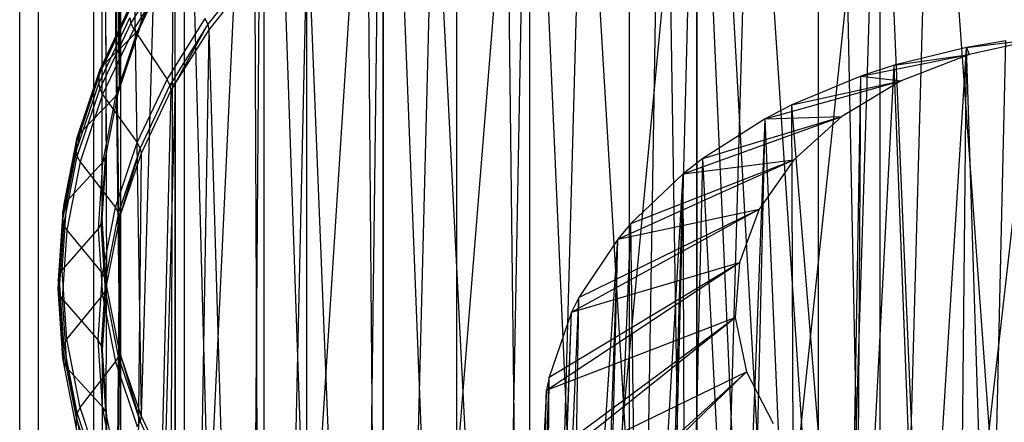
# Model space of a CAD drawing. Extents: x -3.55 to 3.54, y 0.19 to 5.65.
# Tile 17 of 58: x 1.34 to 2.04, y 2.08 to 2.37. Entities that reach past the tile are written whole.
import ezdxf

# ---------------------------------------------------------------- set-up
doc = ezdxf.new("R2010")
doc.units = 0
doc.header["$MEASUREMENT"] = 0
doc.layers.get('0').update_dxf_attribs({"color": 13, "linetype": 'CONTINUOUS'})

# ---------------------------------------------------------------- blocks, each defined once
blk = doc.blocks.new('EASY_LEFT_PM_STL')
at = {"color": 0}
for p, q in [((1.77501, 1.24154, 3.29064), (1.77501, 3.60785, 5.65694)), ((1.77501, 1.24154, 3.29064), (1.77501, 3.60785, 5.65694)), ((1.65147, 1.18745, 3.34473), (1.65147, 3.55376, 5.71103)), ((1.65147, 1.18745, 3.34473), (1.65147, 3.55376, 5.71103)), ((1.54409, 1.11824, 3.41395), (1.54409, 3.48454, 5.78025)), ((1.54409, 1.11824, 3.41395), (1.54409, 3.48454, 5.78025)), ((1.45652, 1.03624, 3.49594), (1.45652, 3.40254, 5.86225)), ((1.45652, 1.03624, 3.49594), (1.45652, 3.40254, 5.86225)), ((1.39175, 0.94427, 3.58792), (1.39175, 3.31057, 5.95422)), ((1.39175, 0.94427, 3.58792), (1.39175, 3.31057, 5.95422)), ((1.35199, 0.84544, 3.68674), (1.35199, 3.21175, 6.05304)), ((1.35199, 0.84544, 3.68674), (1.35199, 3.21175, 6.05304)), ((1.41004, 2.3191, 5.17574), (1.4108, 3.20691, 6.05788)), ((1.41004, 2.3191, 5.17574), (1.4108, 3.20691, 6.05788)), ((1.4108, 3.20691, 6.05788), (1.42544, 2.3654, 5.12943)), ((1.4108, 2.32193, 5.1729), (1.4108, 3.20691, 6.05788)), ((1.4108, 2.32193, 5.1729), (1.4108, 3.20691, 6.05788)), ((1.4108, 3.20691, 6.05788), (1.42544, 2.3654, 5.12943)), ((1.9105, 1.27866, 3.25353), (1.9105, 3.1717, 5.14657)), ((1.9105, 1.27866, 3.25353), (1.9105, 3.1717, 5.14657)), ((1.77501, 1.24154, 3.29064), (1.80677, 3.14515, 5.17312)), ((1.77501, 1.24154, 3.29064), (1.80677, 3.14515, 5.17312)), ((1.9105, 1.27866, 3.25353), (1.80677, 3.14515, 5.17312)), ((1.9105, 1.27866, 3.25353), (1.80677, 3.14515, 5.17312)), ((1.33858, 0.74314, 3.78905), (1.33858, 3.10944, 6.15535)), ((1.33858, 0.74314, 3.78905), (1.33858, 3.10944, 6.15535)), ((1.39764, 2.22446, 5.27037), (1.39764, 3.10944, 6.15535)), ((1.39764, 3.10944, 6.15535), (1.40074, 2.17694, 5.31789)), ((1.39764, 3.10944, 6.15535), (1.40074, 2.17694, 5.31789)), ((1.39764, 3.10944, 6.15535), (1.41004, 2.12983, 5.36501)), ((1.39764, 3.10944, 6.15535), (1.41004, 2.12983, 5.36501)), ((1.39764, 3.10944, 6.15535), (1.4108, 2.12699, 5.36784)), ((1.39764, 3.10944, 6.15535), (1.4108, 2.12699, 5.36784)), ((1.40074, 2.27198, 5.22285), (1.39764, 3.10944, 6.15535)), ((1.39764, 2.22446, 5.27037), (1.39764, 3.10944, 6.15535)), ((1.40074, 2.27198, 5.22285), (1.39764, 3.10944, 6.15535)), ((1.41004, 2.3191, 5.17574), (1.39764, 3.10944, 6.15535)), ((1.41004, 2.3191, 5.17574), (1.39764, 3.10944, 6.15535)), ((1.4108, 3.01197, 6.25282), (1.4108, 2.12699, 5.36784)), ((1.4108, 3.01197, 6.25282), (1.4108, 2.12699, 5.36784)), ((1.4108, 3.01197, 6.25282), (1.42544, 2.08352, 5.41131)), ((1.4108, 3.01197, 6.25282), (1.42544, 2.08352, 5.41131)), ((1.35199, 0.64083, 3.89136), (1.35199, 3.00713, 6.25766)), ((1.35199, 0.64083, 3.89136), (1.35199, 3.00713, 6.25766)), ((1.44981, 2.91803, 6.34676), (1.42544, 2.08352, 5.41131)), ((1.44981, 2.91803, 6.34676), (1.42544, 2.08352, 5.41131)), ((1.44981, 2.91803, 6.34676), (1.44682, 2.03841, 5.45642)), ((1.44981, 2.91803, 6.34676), (1.44682, 2.03841, 5.45642)), ((1.474, 1.9949, 5.49994), (1.44981, 2.91803, 6.34676)), ((1.474, 1.9949, 5.49994), (1.44981, 2.91803, 6.34676)), ((1.44981, 2.03305, 5.46179), (1.44981, 2.91803, 6.34676)), ((1.44981, 2.03305, 5.46179), (1.44981, 2.91803, 6.34676)), ((1.39175, 0.54201, 3.99018), (1.39175, 2.90831, 6.35648)), ((1.39175, 0.54201, 3.99018), (1.39175, 2.90831, 6.35648)), ((1.474, 1.9949, 5.49994), (1.51326, 2.831, 6.43379)), ((1.474, 1.9949, 5.49994), (1.51326, 2.831, 6.43379)), ((1.50673, 1.95334, 5.54149), (1.51326, 2.831, 6.43379)), ((1.50673, 1.95334, 5.54149), (1.51326, 2.831, 6.43379)), ((1.51326, 2.831, 6.43379), (1.51326, 1.94602, 5.54881)), ((1.51326, 2.831, 6.43379), (1.51326, 1.94602, 5.54881)), ((1.51326, 2.831, 6.43379), (1.54475, 1.91409, 5.58074)), ((1.51326, 2.831, 6.43379), (1.54475, 1.91409, 5.58074)), ((1.45652, 0.45003, 4.08215), (1.45652, 2.81633, 6.44846)), ((1.45652, 0.45003, 4.08215), (1.45652, 2.81633, 6.44846)), ((1.59886, 2.75404, 6.51075), (1.54475, 1.91409, 5.58074)), ((1.59886, 2.75404, 6.51075), (1.54475, 1.91409, 5.58074)), ((1.59886, 2.75404, 6.51075), (1.58773, 1.8775, 5.61734)), ((1.59886, 2.75404, 6.51075), (1.58773, 1.8775, 5.61734)), ((1.6353, 1.84386, 5.65098), (1.59886, 2.75404, 6.51075)), ((1.6353, 1.84386, 5.65098), (1.59886, 2.75404, 6.51075)), ((1.59886, 1.86906, 5.62578), (1.59886, 2.75404, 6.51075)), ((1.59886, 1.86906, 5.62578), (1.59886, 2.75404, 6.51075)), ((1.54409, 0.36804, 4.16415), (1.54409, 2.73434, 6.53045)), ((1.54409, 0.36804, 4.16415), (1.54409, 2.73434, 6.53045)), ((1.6353, 1.84386, 5.65098), (1.7035, 2.68992, 6.57487)), ((1.6353, 1.84386, 5.65098), (1.7035, 2.68992, 6.57487)), ((1.68706, 1.81347, 5.68137), (1.7035, 2.68992, 6.57487)), ((1.68706, 1.81347, 5.68137), (1.7035, 2.68992, 6.57487)), ((1.7035, 2.68992, 6.57487), (1.7035, 1.80494, 5.68989)), ((1.7035, 2.68992, 6.57487), (1.7035, 1.80494, 5.68989)), ((1.7035, 2.68992, 6.57487), (1.74256, 1.78658, 5.70825)), ((1.7035, 2.68992, 6.57487), (1.74256, 1.78658, 5.70825)), ((1.65147, 0.29882, 4.23337), (1.65147, 2.66512, 6.59967)), ((1.65147, 0.29882, 4.23337), (1.65147, 2.66512, 6.59967)), ((1.82342, 2.64096, 6.62383), (1.74256, 1.78658, 5.70825)), ((1.82342, 2.64096, 6.62383), (1.74256, 1.78658, 5.70825)), ((1.82342, 2.64096, 6.62383), (1.80133, 1.76344, 5.7314)), ((1.82342, 2.64096, 6.62383), (1.80133, 1.76344, 5.7314)), ((1.86288, 1.74422, 5.75061), (1.82342, 2.64096, 6.62383)), ((1.86288, 1.74422, 5.75061), (1.82342, 2.64096, 6.62383)), ((1.82342, 1.75598, 5.73885), (1.82342, 2.64096, 6.62383)), ((1.82342, 1.75598, 5.73885), (1.82342, 2.64096, 6.62383)), ((1.95427, 1.24364, 3.28855), (1.99215, 2.63653, 4.66994)), ((1.95427, 1.24364, 3.28855), (1.99215, 2.63653, 4.66994)), ((2.09133, 1.25757, 3.27461), (1.99215, 2.63653, 4.66994)), ((2.09133, 1.25757, 3.27461), (1.99215, 2.63653, 4.66994)), ((1.95427, 2.63078, 4.67569), (1.95427, 1.24364, 3.28855)), ((1.95427, 2.63078, 4.67569), (1.95427, 1.24364, 3.28855)), ((1.95427, 1.24364, 3.28855), (1.92666, 2.62564, 4.68083)), ((1.95427, 1.24364, 3.28855), (1.92666, 2.62564, 4.68083)), ((1.77501, 0.24473, 4.28745), (1.77501, 2.61103, 6.65376)), ((1.77501, 0.24473, 4.28745), (1.77501, 2.61103, 6.65376)), ((1.82342, 1.21161, 3.32057), (1.86288, 2.61052, 4.69595)), ((1.82342, 1.21161, 3.32057), (1.86288, 2.61052, 4.69595)), ((1.95427, 1.24364, 3.28855), (1.86288, 2.61052, 4.69595)), ((1.95427, 1.24364, 3.28855), (1.86288, 2.61052, 4.69595)), ((1.86288, 1.74422, 5.75061), (1.95427, 2.60894, 6.65585)), ((1.86288, 1.74422, 5.75061), (1.95427, 2.60894, 6.65585)), ((1.92666, 1.7291, 5.76573), (1.95427, 2.60894, 6.65585)), ((1.92666, 1.7291, 5.76573), (1.95427, 2.60894, 6.65585)), ((1.95427, 2.60894, 6.65585), (1.95427, 1.72396, 5.77087)), ((1.95427, 2.60894, 6.65585), (1.95427, 1.72396, 5.77087)), ((1.95427, 2.60894, 6.65585), (1.99215, 1.71821, 5.77662)), ((1.95427, 2.60894, 6.65585), (1.99215, 1.71821, 5.77662)), ((1.82342, 2.59876, 4.70772), (1.82342, 1.21161, 3.32057)), ((1.82342, 2.59876, 4.70772), (1.82342, 1.21161, 3.32057)), ((2.09133, 2.595, 6.66979), (1.99215, 1.71821, 5.77662)), ((2.09133, 2.595, 6.66979), (1.99215, 1.71821, 5.77662)), ((1.82342, 1.21161, 3.32057), (1.80133, 2.59131, 4.71517)), ((1.82342, 1.21161, 3.32057), (1.80133, 2.59131, 4.71517)), ((1.9105, 0.20761, 4.32457), (1.9105, 2.57392, 6.69087)), ((1.9105, 0.20761, 4.32457), (1.9105, 2.57392, 6.69087)), ((1.7035, 1.16266, 3.36953), (1.74256, 2.56816, 4.73831)), ((1.7035, 1.16266, 3.36953), (1.74256, 2.56816, 4.73831)), ((1.82342, 1.21161, 3.32057), (1.74256, 2.56816, 4.73831)), ((1.82342, 1.21161, 3.32057), (1.74256, 2.56816, 4.73831)), ((1.7035, 2.5498, 4.75667), (1.7035, 1.16266, 3.36953)), ((1.7035, 2.5498, 4.75667), (1.7035, 1.16266, 3.36953)), ((1.7035, 1.16266, 3.36953), (1.68706, 2.54127, 4.7652)), ((1.7035, 1.16266, 3.36953), (1.68706, 2.54127, 4.7652)), ((1.59886, 1.09854, 3.43364), (1.6353, 2.51088, 4.79559)), ((1.59886, 1.09854, 3.43364), (1.6353, 2.51088, 4.79559)), ((1.7035, 1.16266, 3.36953), (1.6353, 2.51088, 4.79559)), ((1.7035, 1.16266, 3.36953), (1.6353, 2.51088, 4.79559)), ((1.59886, 2.48568, 4.82079), (1.59886, 1.09854, 3.43364)), ((1.59886, 2.48568, 4.82079), (1.59886, 1.09854, 3.43364)), ((1.59886, 1.09854, 3.43364), (1.58773, 2.47725, 4.82923)), ((1.59886, 1.09854, 3.43364), (1.58773, 2.47725, 4.82923)), ((1.51326, 1.02158, 3.51061), (1.54475, 2.44065, 4.86582)), ((1.51326, 1.02158, 3.51061), (1.54475, 2.44065, 4.86582)), ((1.59886, 1.09854, 3.43364), (1.54475, 2.44065, 4.86582)), ((1.59886, 1.09854, 3.43364), (1.54475, 2.44065, 4.86582)), ((1.41815, 2.36446, 5.02257), (1.44647, 2.40982, 4.97722)), ((1.41815, 2.36446, 5.02257), (1.44647, 2.40982, 4.97722)), ((1.44842, 2.40563, 4.9744), (1.42018, 2.3604, 5.01962)), ((1.44842, 2.40563, 4.9744), (1.42018, 2.3604, 5.01962)), ((1.4441, 2.40396, 5.07629), (1.42263, 2.35867, 5.12157)), ((1.4441, 2.40396, 5.07629), (1.42263, 2.35867, 5.12157)), ((1.42473, 2.36176, 5.1255), (1.44613, 2.40691, 5.08035)), ((1.42473, 2.36176, 5.1255), (1.44613, 2.40691, 5.08035)), ((1.42544, 2.3654, 5.12943), (1.44682, 2.41051, 5.08433)), ((1.42544, 2.3654, 5.12943), (1.44682, 2.41051, 5.08433)), ((1.5061, 2.40547, 4.90858), (1.47333, 2.36387, 4.95019)), ((1.5061, 2.40547, 4.90858), (1.47333, 2.36387, 4.95019)), ((1.51326, 2.40872, 4.89775), (1.51326, 1.02158, 3.51061)), ((1.51326, 2.40872, 4.89775), (1.51326, 1.02158, 3.51061)), ((1.50673, 2.4014, 4.90507), (1.474, 2.35984, 4.94663)), ((1.50673, 2.4014, 4.90507), (1.474, 2.35984, 4.94663)), ((1.50673, 2.4014, 4.90507), (1.51326, 1.02158, 3.51061)), ((1.50673, 2.4014, 4.90507), (1.51326, 1.02158, 3.51061)), ((1.39586, 2.33107, 5.0832), (1.41815, 2.37808, 5.03619)), ((1.39586, 2.33107, 5.0832), (1.41815, 2.37808, 5.03619)), ((1.39796, 2.33416, 5.08713), (1.42018, 2.38103, 5.04025)), ((1.39796, 2.33416, 5.08713), (1.42018, 2.38103, 5.04025)), ((1.41745, 2.37448, 5.03221), (1.39515, 2.32743, 5.07927)), ((1.41745, 2.37448, 5.03221), (1.39515, 2.32743, 5.07927)), ((1.39515, 2.32139, 5.07323), (1.41745, 2.36844, 5.02617)), ((1.39515, 2.32139, 5.07323), (1.41745, 2.36844, 5.02617)), ((1.41745, 2.36844, 5.02617), (1.41815, 2.36446, 5.02257)), ((1.41745, 2.36844, 5.02617), (1.41815, 2.36446, 5.02257)), ((1.39586, 2.31745, 5.06958), (1.41815, 2.36446, 5.02257)), ((1.39586, 2.31745, 5.06958), (1.41815, 2.36446, 5.02257)), ((1.40931, 2.3154, 5.17185), (1.42544, 2.3654, 5.12943)), ((1.40931, 2.3154, 5.17185), (1.42544, 2.3654, 5.12943)), ((1.40931, 2.3154, 5.17185), (1.42473, 2.36176, 5.1255)), ((1.40931, 2.3154, 5.17185), (1.42473, 2.36176, 5.1255)), ((1.4108, 2.32193, 5.1729), (1.42544, 2.3654, 5.12943)), ((1.4108, 2.32193, 5.1729), (1.42544, 2.3654, 5.12943)), ((1.41815, 2.36446, 5.02257), (1.42018, 2.3604, 5.01962)), ((1.41815, 2.36446, 5.02257), (1.42018, 2.3604, 5.01962)), ((1.42263, 2.35867, 5.12157), (1.42473, 2.36176, 5.1255)), ((1.42263, 2.35867, 5.12157), (1.42473, 2.36176, 5.1255)), ((1.42473, 2.36176, 5.1255), (1.42544, 2.3654, 5.12943)), ((1.42473, 2.36176, 5.1255), (1.42544, 2.3654, 5.12943)), ((1.4441, 2.32437, 4.9967), (1.47138, 2.36806, 4.953)), ((1.4441, 2.32437, 4.9967), (1.47138, 2.36806, 4.953)), ((1.47333, 2.36387, 4.95019), (1.44613, 2.32031, 4.99375)), ((1.47333, 2.36387, 4.95019), (1.44613, 2.32031, 4.99375)), ((1.47333, 2.36387, 4.95019), (1.44981, 2.32169, 4.98478)), ((1.47333, 2.36387, 4.95019), (1.44981, 2.32169, 4.98478)), ((1.47333, 2.36387, 4.95019), (1.47138, 2.36806, 4.953)), ((1.47333, 2.36387, 4.95019), (1.47138, 2.36806, 4.953)), ((1.47333, 2.36387, 4.95019), (1.474, 2.35984, 4.94663)), ((1.47333, 2.36387, 4.95019), (1.474, 2.35984, 4.94663)), ((1.42018, 2.3604, 5.01962), (1.39796, 2.31353, 5.0665)), ((1.42018, 2.3604, 5.01962), (1.39796, 2.31353, 5.0665)), ((1.39796, 2.33416, 5.08713), (1.42263, 2.35867, 5.12157)), ((1.39796, 2.33416, 5.08713), (1.42263, 2.35867, 5.12157)), ((1.42263, 2.35867, 5.12157), (1.40717, 2.31218, 5.16806)), ((1.42263, 2.35867, 5.12157), (1.40717, 2.31218, 5.16806)), ((1.42018, 2.3604, 5.01962), (1.4441, 2.32437, 4.9967)), ((1.42018, 2.3604, 5.01962), (1.4441, 2.32437, 4.9967)), ((1.474, 2.35984, 4.94663), (1.44981, 0.93455, 3.59764)), ((1.474, 2.35984, 4.94663), (1.44981, 0.93455, 3.59764)), ((1.474, 2.35984, 4.94663), (1.44981, 2.32169, 4.98478)), ((1.474, 2.35984, 4.94663), (1.44981, 2.32169, 4.98478)), ((1.474, 2.35984, 4.94663), (1.51326, 1.02158, 3.51061)), ((1.474, 2.35984, 4.94663), (1.51326, 1.02158, 3.51061)), ((2.01643, 2.34734, 4.82954), (1.96454, 2.33458, 4.8423)), ((2.01643, 2.34734, 4.82954), (1.96454, 2.33458, 4.8423)), ((1.98415, 1.82588, 4.29312), (2.01643, 2.34734, 4.82954)), ((1.98415, 1.82588, 4.29312), (2.01643, 2.34734, 4.82954)), ((2.01121, 1.83182, 4.28718), (2.01643, 2.34734, 4.82954)), ((2.01121, 1.83182, 4.28718), (2.01643, 2.34734, 4.82954)), ((2.01643, 2.34734, 4.82954), (2.07162, 2.35396, 5.01779)), ((2.01643, 2.34734, 4.82954), (2.07162, 2.35396, 5.01779)), ((2.04445, 2.35205, 4.82483), (2.01643, 2.34734, 4.82954)), ((2.04445, 2.35205, 4.82483), (2.01643, 2.34734, 4.82954)), ((2.01643, 2.34734, 4.82954), (2.01835, 2.34231, 5.02943)), ((2.01643, 2.34734, 4.82954), (2.01835, 2.34231, 5.02943)), ((2.03261, 1.83557, 4.28343), (2.01643, 2.34734, 4.82954)), ((2.03261, 1.83557, 4.28343), (2.01643, 2.34734, 4.82954)), ((2.07162, 2.35396, 5.01779), (2.01835, 2.34231, 5.02943)), ((2.07162, 2.35396, 5.01779), (2.01835, 2.34231, 5.02943)), ((2.03261, 1.83557, 4.28343), (2.04445, 2.35205, 4.82483)), ((2.03261, 1.83557, 4.28343), (2.04445, 2.35205, 4.82483)), ((1.94077, 2.32681, 4.85007), (2.01835, 2.34231, 5.02943)), ((1.94077, 2.32681, 4.85007), (2.01835, 2.34231, 5.02943)), ((1.96454, 2.33458, 4.8423), (2.01835, 2.34231, 5.02943)), ((1.96454, 2.33458, 4.8423), (2.01835, 2.34231, 5.02943)), ((2.01835, 2.34231, 5.02943), (1.96948, 2.32332, 5.04843)), ((2.01835, 2.34231, 5.02943), (1.96948, 2.32332, 5.04843)), ((1.38195, 2.28603, 5.13525), (1.39796, 2.33416, 5.08713)), ((1.38195, 2.28603, 5.13525), (1.39796, 2.33416, 5.08713)), ((1.39796, 2.33416, 5.08713), (1.39586, 2.33107, 5.0832)), ((1.39796, 2.33416, 5.08713), (1.39586, 2.33107, 5.0832)), ((1.9376, 1.81228, 4.30672), (1.96454, 2.33458, 4.8423)), ((1.9376, 1.81228, 4.30672), (1.96454, 2.33458, 4.8423)), ((1.96454, 2.33458, 4.8423), (1.94077, 2.32681, 4.85007)), ((1.96454, 2.33458, 4.8423), (1.94077, 2.32681, 4.85007)), ((1.98415, 1.82588, 4.29312), (1.96454, 2.33458, 4.8423)), ((1.98415, 1.82588, 4.29312), (1.96454, 2.33458, 4.8423)), ((1.39515, 2.32743, 5.07927), (1.37908, 2.27912, 5.12758)), ((1.39515, 2.32743, 5.07927), (1.37908, 2.27912, 5.12758)), ((1.37981, 2.28281, 5.13146), (1.39586, 2.33107, 5.0832)), ((1.37981, 2.28281, 5.13146), (1.39586, 2.33107, 5.0832)), ((1.39586, 2.33107, 5.0832), (1.39515, 2.32743, 5.07927)), ((1.39586, 2.33107, 5.0832), (1.39515, 2.32743, 5.07927)), ((1.39515, 2.32743, 5.07927), (1.39515, 2.32139, 5.07323)), ((1.39515, 2.32743, 5.07927), (1.39515, 2.32139, 5.07323)), ((1.94077, 2.32681, 4.85007), (1.89123, 2.30609, 4.87079)), ((1.94077, 2.32681, 4.85007), (1.89123, 2.30609, 4.87079)), ((1.93195, 1.81032, 4.30868), (1.94077, 2.32681, 4.85007)), ((1.93195, 1.81032, 4.30868), (1.94077, 2.32681, 4.85007)), ((1.9376, 1.81228, 4.30672), (1.94077, 2.32681, 4.85007)), ((1.9376, 1.81228, 4.30672), (1.94077, 2.32681, 4.85007)), ((1.94077, 2.32681, 4.85007), (1.96948, 2.32332, 5.04843)), ((1.94077, 2.32681, 4.85007), (1.96948, 2.32332, 5.04843)), ((1.37908, 2.27308, 5.12154), (1.39515, 2.32139, 5.07323)), ((1.37908, 2.27308, 5.12154), (1.39515, 2.32139, 5.07323)), ((1.39515, 2.32139, 5.07323), (1.39586, 2.31745, 5.06958)), ((1.39515, 2.32139, 5.07323), (1.39586, 2.31745, 5.06958)), ((1.40074, 2.27198, 5.22285), (1.41004, 2.3191, 5.17574)), ((1.40074, 2.27198, 5.22285), (1.41004, 2.3191, 5.17574)), ((1.4108, 2.32193, 5.1729), (1.40931, 2.3154, 5.17185)), ((1.4108, 2.32193, 5.1729), (1.40931, 2.3154, 5.17185)), ((1.41004, 2.3191, 5.17574), (1.40931, 2.3154, 5.17185)), ((1.41004, 2.3191, 5.17574), (1.40931, 2.3154, 5.17185)), ((1.41004, 2.3191, 5.17574), (1.4108, 2.32193, 5.1729)), ((1.41004, 2.3191, 5.17574), (1.4108, 2.32193, 5.1729)), ((1.44981, 2.32169, 4.98478), (1.4108, 0.8406, 3.69158)), ((1.44981, 2.32169, 4.98478), (1.4108, 0.8406, 3.69158)), ((1.42263, 2.27908, 5.04198), (1.4441, 2.32437, 4.9967)), ((1.42263, 2.27908, 5.04198), (1.4441, 2.32437, 4.9967)), ((1.44613, 2.32031, 4.99375), (1.42473, 2.27516, 5.0389)), ((1.44613, 2.32031, 4.99375), (1.42473, 2.27516, 5.0389)), ((1.44613, 2.32031, 4.99375), (1.4441, 2.32437, 4.9967)), ((1.44613, 2.32031, 4.99375), (1.4441, 2.32437, 4.9967)), ((1.44613, 2.32031, 4.99375), (1.44981, 2.32169, 4.98478)), ((1.44613, 2.32031, 4.99375), (1.44981, 2.32169, 4.98478)), ((1.44613, 2.32031, 4.99375), (1.44682, 2.31633, 4.99015)), ((1.44613, 2.32031, 4.99375), (1.44682, 2.31633, 4.99015)), ((1.44981, 2.32169, 4.98478), (1.44682, 2.31633, 4.99015)), ((1.44981, 2.32169, 4.98478), (1.44682, 2.31633, 4.99015)), ((1.44981, 2.32169, 4.98478), (1.44981, 0.93455, 3.59764)), ((1.44981, 2.32169, 4.98478), (1.44981, 0.93455, 3.59764)), ((1.87223, 2.29624, 4.88064), (1.96948, 2.32332, 5.04843)), ((1.87223, 2.29624, 4.88064), (1.96948, 2.32332, 5.04843)), ((1.89123, 2.30609, 4.87079), (1.96948, 2.32332, 5.04843)), ((1.89123, 2.30609, 4.87079), (1.96948, 2.32332, 5.04843)), ((1.96948, 2.32332, 5.04843), (1.92702, 2.29776, 5.07399)), ((1.96948, 2.32332, 5.04843), (1.92702, 2.29776, 5.07399)), ((1.37981, 2.26919, 5.11784), (1.39586, 2.31745, 5.06958)), ((1.37981, 2.26919, 5.11784), (1.39586, 2.31745, 5.06958)), ((1.39796, 2.31353, 5.0665), (1.38195, 2.2654, 5.11462)), ((1.39796, 2.31353, 5.0665), (1.38195, 2.2654, 5.11462)), ((1.38195, 2.28603, 5.13525), (1.40717, 2.31218, 5.16806)), ((1.38195, 2.28603, 5.13525), (1.40717, 2.31218, 5.16806)), ((1.39586, 2.31745, 5.06958), (1.39796, 2.31353, 5.0665)), ((1.39586, 2.31745, 5.06958), (1.39796, 2.31353, 5.0665)), ((1.40717, 2.31218, 5.16806), (1.39784, 2.26488, 5.21537)), ((1.40717, 2.31218, 5.16806), (1.39784, 2.26488, 5.21537)), ((1.39796, 2.31353, 5.0665), (1.42263, 2.27908, 5.04198)), ((1.39796, 2.31353, 5.0665), (1.42263, 2.27908, 5.04198)), ((1.4, 2.26824, 5.21901), (1.40931, 2.3154, 5.17185)), ((1.4, 2.26824, 5.21901), (1.40931, 2.3154, 5.17185)), ((1.40717, 2.31218, 5.16806), (1.40931, 2.3154, 5.17185)), ((1.40717, 2.31218, 5.16806), (1.40931, 2.3154, 5.17185)), ((1.44682, 2.31633, 4.99015), (1.4108, 0.8406, 3.69158)), ((1.44682, 2.31633, 4.99015), (1.4108, 0.8406, 3.69158)), ((1.44682, 2.31633, 4.99015), (1.42544, 2.27122, 5.03525)), ((1.44682, 2.31633, 4.99015), (1.42544, 2.27122, 5.03525)), ((1.89123, 2.30609, 4.87079), (1.87223, 2.29624, 4.88064)), ((1.89123, 2.30609, 4.87079), (1.87223, 2.29624, 4.88064)), ((1.93195, 1.81032, 4.30868), (1.89123, 2.30609, 4.87079)), ((1.93195, 1.81032, 4.30868), (1.89123, 2.30609, 4.87079)), ((1.89361, 1.79495, 4.32405), (1.89123, 2.30609, 4.87079)), ((1.89361, 1.79495, 4.32405), (1.89123, 2.30609, 4.87079)), ((1.81344, 2.2568, 4.92008), (1.92702, 2.29776, 5.07399)), ((1.81344, 2.2568, 4.92008), (1.92702, 2.29776, 5.07399)), ((1.82755, 2.26775, 4.90913), (1.92702, 2.29776, 5.07399)), ((1.82755, 2.26775, 4.90913), (1.92702, 2.29776, 5.07399)), ((1.87223, 2.29624, 4.88064), (1.82755, 2.26775, 4.90913)), ((1.87223, 2.29624, 4.88064), (1.82755, 2.26775, 4.90913)), ((1.85275, 1.77413, 4.34487), (1.87223, 2.29624, 4.88064)), ((1.85275, 1.77413, 4.34487), (1.87223, 2.29624, 4.88064)), ((1.86015, 1.77829, 4.34071), (1.87223, 2.29624, 4.88064)), ((1.86015, 1.77829, 4.34071), (1.87223, 2.29624, 4.88064)), ((1.87223, 2.29624, 4.88064), (1.92702, 2.29776, 5.07399)), ((1.87223, 2.29624, 4.88064), (1.92702, 2.29776, 5.07399)), ((1.89361, 1.79495, 4.32405), (1.87223, 2.29624, 4.88064)), ((1.89361, 1.79495, 4.32405), (1.87223, 2.29624, 4.88064)), ((1.92702, 2.29776, 5.07399), (1.89271, 2.26668, 5.10507)), ((1.92702, 2.29776, 5.07399), (1.89271, 2.26668, 5.10507)), ((1.37229, 2.23707, 5.18421), (1.38195, 2.28603, 5.13525)), ((1.37229, 2.23707, 5.18421), (1.38195, 2.28603, 5.13525)), ((1.38195, 2.28603, 5.13525), (1.37981, 2.28281, 5.13146)), ((1.38195, 2.28603, 5.13525), (1.37981, 2.28281, 5.13146)), ((1.37908, 2.27912, 5.12758), (1.36938, 2.22997, 5.17673)), ((1.37908, 2.27912, 5.12758), (1.36938, 2.22997, 5.17673)), ((1.37012, 2.23371, 5.18057), (1.37981, 2.28281, 5.13146)), ((1.37012, 2.23371, 5.18057), (1.37981, 2.28281, 5.13146)), ((1.37981, 2.28281, 5.13146), (1.37908, 2.27912, 5.12758)), ((1.37981, 2.28281, 5.13146), (1.37908, 2.27912, 5.12758)), ((1.37908, 2.27912, 5.12758), (1.37908, 2.27308, 5.12154)), ((1.37908, 2.27912, 5.12758), (1.37908, 2.27308, 5.12154)), ((1.40717, 2.23259, 5.08847), (1.42263, 2.27908, 5.04198)), ((1.40717, 2.23259, 5.08847), (1.42263, 2.27908, 5.04198)), ((1.42473, 2.27516, 5.0389), (1.42263, 2.27908, 5.04198)), ((1.42473, 2.27516, 5.0389), (1.42263, 2.27908, 5.04198)), ((1.36938, 2.22393, 5.17069), (1.37908, 2.27308, 5.12154)), ((1.36938, 2.22393, 5.17069), (1.37908, 2.27308, 5.12154)), ((1.37908, 2.27308, 5.12154), (1.37981, 2.26919, 5.11784)), ((1.37908, 2.27308, 5.12154), (1.37981, 2.26919, 5.11784)), ((1.39764, 2.22446, 5.27037), (1.40074, 2.27198, 5.22285)), ((1.39764, 2.22446, 5.27037), (1.40074, 2.27198, 5.22285)), ((1.40074, 2.27198, 5.22285), (1.4, 2.26824, 5.21901)), ((1.40074, 2.27198, 5.22285), (1.4, 2.26824, 5.21901)), ((1.42473, 2.27516, 5.0389), (1.40931, 2.2288, 5.08525)), ((1.42473, 2.27516, 5.0389), (1.40931, 2.2288, 5.08525)), ((1.42473, 2.27516, 5.0389), (1.4108, 2.22775, 5.07872)), ((1.42473, 2.27516, 5.0389), (1.4108, 2.22775, 5.07872)), ((1.42544, 2.27122, 5.03525), (1.4108, 0.8406, 3.69158)), ((1.42544, 2.27122, 5.03525), (1.4108, 0.8406, 3.69158)), ((1.42544, 2.27122, 5.03525), (1.4108, 2.22775, 5.07872)), ((1.42544, 2.27122, 5.03525), (1.4108, 2.22775, 5.07872)), ((1.42473, 2.27516, 5.0389), (1.42544, 2.27122, 5.03525)), ((1.42473, 2.27516, 5.0389), (1.42544, 2.27122, 5.03525)), ((1.37012, 2.22009, 5.16695), (1.37981, 2.26919, 5.11784)), ((1.37012, 2.22009, 5.16695), (1.37981, 2.26919, 5.11784)), ((1.38195, 2.2654, 5.11462), (1.37229, 2.21644, 5.16358)), ((1.38195, 2.2654, 5.11462), (1.37229, 2.21644, 5.16358)), ((1.37229, 2.23707, 5.18421), (1.39784, 2.26488, 5.21537)), ((1.37229, 2.23707, 5.18421), (1.39784, 2.26488, 5.21537)), ((1.37981, 2.26919, 5.11784), (1.38195, 2.2654, 5.11462)), ((1.37981, 2.26919, 5.11784), (1.38195, 2.2654, 5.11462)), ((1.38195, 2.2654, 5.11462), (1.40717, 2.23259, 5.08847)), ((1.38195, 2.2654, 5.11462), (1.40717, 2.23259, 5.08847)), ((1.39784, 2.26488, 5.21537), (1.39472, 2.21717, 5.26308)), ((1.39784, 2.26488, 5.21537), (1.39472, 2.21717, 5.26308)), ((1.39689, 2.22067, 5.26658), (1.4, 2.26824, 5.21901)), ((1.39689, 2.22067, 5.26658), (1.4, 2.26824, 5.21901)), ((1.39784, 2.26488, 5.21537), (1.4, 2.26824, 5.21901)), ((1.39784, 2.26488, 5.21537), (1.4, 2.26824, 5.21901)), ((1.76666, 2.21001, 4.96687), (1.89271, 2.26668, 5.10507)), ((1.76666, 2.21001, 4.96687), (1.89271, 2.26668, 5.10507)), ((1.77607, 2.22113, 4.95575), (1.89271, 2.26668, 5.10507)), ((1.77607, 2.22113, 4.95575), (1.89271, 2.26668, 5.10507)), ((1.82755, 2.26775, 4.90913), (1.81344, 2.2568, 4.92008)), ((1.82755, 2.26775, 4.90913), (1.81344, 2.2568, 4.92008)), ((1.81344, 2.2568, 4.92008), (1.89271, 2.26668, 5.10507)), ((1.81344, 2.2568, 4.92008), (1.89271, 2.26668, 5.10507)), ((1.81559, 1.75009, 4.36891), (1.82755, 2.26775, 4.90913)), ((1.81559, 1.75009, 4.36891), (1.82755, 2.26775, 4.90913)), ((1.85275, 1.77413, 4.34487), (1.82755, 2.26775, 4.90913)), ((1.85275, 1.77413, 4.34487), (1.82755, 2.26775, 4.90913)), ((1.89271, 2.26668, 5.10507), (1.86795, 2.23135, 5.14039)), ((1.89271, 2.26668, 5.10507), (1.86795, 2.23135, 5.14039)), ((1.81344, 2.2568, 4.92008), (1.77607, 2.22113, 4.95575)), ((1.81344, 2.2568, 4.92008), (1.77607, 2.22113, 4.95575)), ((1.78263, 1.72317, 4.39583), (1.81344, 2.2568, 4.92008)), ((1.78263, 1.72317, 4.39583), (1.81344, 2.2568, 4.92008)), ((1.79856, 1.73697, 4.38203), (1.81344, 2.2568, 4.92008)), ((1.79856, 1.73697, 4.38203), (1.81344, 2.2568, 4.92008)), ((1.81559, 1.75009, 4.36891), (1.81344, 2.2568, 4.92008)), ((1.81559, 1.75009, 4.36891), (1.81344, 2.2568, 4.92008)), ((1.36906, 2.18769, 5.2336), (1.37229, 2.23707, 5.18421)), ((1.36906, 2.18769, 5.2336), (1.37229, 2.23707, 5.18421)), ((1.37229, 2.23707, 5.18421), (1.37012, 2.23371, 5.18057)), ((1.37229, 2.23707, 5.18421), (1.37012, 2.23371, 5.18057)), ((1.36938, 2.22997, 5.17673), (1.36614, 2.18039, 5.2263)), ((1.36938, 2.22997, 5.17673), (1.36614, 2.18039, 5.2263)), ((1.36689, 2.18418, 5.23009), (1.37012, 2.23371, 5.18057)), ((1.36689, 2.18418, 5.23009), (1.37012, 2.23371, 5.18057)), ((1.37012, 2.23371, 5.18057), (1.36938, 2.22997, 5.17673)), ((1.37012, 2.23371, 5.18057), (1.36938, 2.22997, 5.17673)), ((1.36938, 2.22393, 5.17069), (1.36938, 2.22997, 5.17673)), ((1.36938, 2.22393, 5.17069), (1.36938, 2.22997, 5.17673)), ((1.4108, 2.22775, 5.07872), (1.39764, 0.74314, 3.78905)), ((1.4108, 2.22775, 5.07872), (1.39764, 0.74314, 3.78905)), ((1.39784, 2.18529, 5.13578), (1.40717, 2.23259, 5.08847)), ((1.39784, 2.18529, 5.13578), (1.40717, 2.23259, 5.08847)), ((1.40931, 2.2288, 5.08525), (1.4, 2.18164, 5.13242)), ((1.40931, 2.2288, 5.08525), (1.4, 2.18164, 5.13242)), ((1.40931, 2.2288, 5.08525), (1.40717, 2.23259, 5.08847)), ((1.40931, 2.2288, 5.08525), (1.40717, 2.23259, 5.08847)), ((1.40931, 2.2288, 5.08525), (1.4108, 2.22775, 5.07872)), ((1.40931, 2.2288, 5.08525), (1.4108, 2.22775, 5.07872)), ((1.40931, 2.2288, 5.08525), (1.41004, 2.22492, 5.08156)), ((1.40931, 2.2288, 5.08525), (1.41004, 2.22492, 5.08156)), ((1.4108, 2.22775, 5.07872), (1.41004, 2.22492, 5.08156)), ((1.4108, 2.22775, 5.07872), (1.41004, 2.22492, 5.08156)), ((1.4108, 2.22775, 5.07872), (1.4108, 0.8406, 3.69158)), ((1.4108, 2.22775, 5.07872), (1.4108, 0.8406, 3.69158)), ((1.73369, 2.15766, 5.01921), (1.86795, 2.23135, 5.14039)), ((1.73369, 2.15766, 5.01921), (1.86795, 2.23135, 5.14039)), ((1.73893, 2.16813, 5.00874), (1.86795, 2.23135, 5.14039)), ((1.73893, 2.16813, 5.00874), (1.86795, 2.23135, 5.14039)), ((1.76666, 2.21001, 4.96687), (1.86795, 2.23135, 5.14039)), ((1.76666, 2.21001, 4.96687), (1.86795, 2.23135, 5.14039)), ((1.86795, 2.23135, 5.14039), (1.85375, 2.19322, 5.17852)), ((1.86795, 2.23135, 5.14039), (1.85375, 2.19322, 5.17852)), ((1.36614, 2.17435, 5.22026), (1.36938, 2.22393, 5.17069)), ((1.36614, 2.17435, 5.22026), (1.36938, 2.22393, 5.17069)), ((1.36938, 2.22393, 5.17069), (1.37012, 2.22009, 5.16695)), ((1.36938, 2.22393, 5.17069), (1.37012, 2.22009, 5.16695)), ((1.39472, 2.21717, 5.26308), (1.39689, 2.22067, 5.26658)), ((1.39472, 2.21717, 5.26308), (1.39689, 2.22067, 5.26658)), ((1.39764, 2.22446, 5.27037), (1.39689, 2.22067, 5.26658)), ((1.39764, 2.22446, 5.27037), (1.39689, 2.22067, 5.26658)), ((1.4, 2.1731, 5.31415), (1.39689, 2.22067, 5.26658)), ((1.4, 2.1731, 5.31415), (1.39689, 2.22067, 5.26658)), ((1.41004, 2.22492, 5.08156), (1.39764, 0.74314, 3.78905)), ((1.41004, 2.22492, 5.08156), (1.39764, 0.74314, 3.78905)), ((1.40074, 2.17694, 5.31789), (1.39764, 2.22446, 5.27037)), ((1.40074, 2.17694, 5.31789), (1.39764, 2.22446, 5.27037)), ((1.41004, 2.22492, 5.08156), (1.40074, 2.1778, 5.12867)), ((1.41004, 2.22492, 5.08156), (1.40074, 2.1778, 5.12867)), ((1.75431, 1.69372, 4.42528), (1.77607, 2.22113, 4.95575)), ((1.75431, 1.69372, 4.42528), (1.77607, 2.22113, 4.95575)), ((1.77607, 2.22113, 4.95575), (1.76666, 2.21001, 4.96687)), ((1.77607, 2.22113, 4.95575), (1.76666, 2.21001, 4.96687)), ((1.78263, 1.72317, 4.39583), (1.77607, 2.22113, 4.95575)), ((1.78263, 1.72317, 4.39583), (1.77607, 2.22113, 4.95575)), ((1.36689, 2.17056, 5.21647), (1.37012, 2.22009, 5.16695)), ((1.36689, 2.17056, 5.21647), (1.37012, 2.22009, 5.16695)), ((1.36906, 2.18769, 5.2336), (1.39472, 2.21717, 5.26308)), ((1.36906, 2.18769, 5.2336), (1.39472, 2.21717, 5.26308)), ((1.37229, 2.21644, 5.16358), (1.36906, 2.16706, 5.21297)), ((1.37229, 2.21644, 5.16358), (1.36906, 2.16706, 5.21297)), ((1.37012, 2.22009, 5.16695), (1.37229, 2.21644, 5.16358)), ((1.37012, 2.22009, 5.16695), (1.37229, 2.21644, 5.16358)), ((1.37229, 2.21644, 5.16358), (1.39784, 2.18529, 5.13578)), ((1.37229, 2.21644, 5.16358), (1.39784, 2.18529, 5.13578)), ((1.39472, 2.21717, 5.26308), (1.39784, 2.16946, 5.31079)), ((1.39472, 2.21717, 5.26308), (1.39784, 2.16946, 5.31079)), ((1.73102, 1.66215, 4.45685), (1.76666, 2.21001, 4.96687)), ((1.73102, 1.66215, 4.45685), (1.76666, 2.21001, 4.96687)), ((1.76666, 2.21001, 4.96687), (1.73893, 2.16813, 5.00874)), ((1.76666, 2.21001, 4.96687), (1.73893, 2.16813, 5.00874)), ((1.74955, 1.68795, 4.43105), (1.76666, 2.21001, 4.96687)), ((1.74955, 1.68795, 4.43105), (1.76666, 2.21001, 4.96687)), ((1.75431, 1.69372, 4.42528), (1.76666, 2.21001, 4.96687)), ((1.75431, 1.69372, 4.42528), (1.76666, 2.21001, 4.96687)), ((1.7158, 2.10177, 5.0751), (1.85375, 2.19322, 5.17852)), ((1.7158, 2.10177, 5.0751), (1.85375, 2.19322, 5.17852)), ((1.71763, 2.11094, 5.06594), (1.85375, 2.19322, 5.17852)), ((1.71763, 2.11094, 5.06594), (1.85375, 2.19322, 5.17852)), ((1.73369, 2.15766, 5.01921), (1.85375, 2.19322, 5.17852)), ((1.73369, 2.15766, 5.01921), (1.85375, 2.19322, 5.17852)), ((1.85375, 2.19322, 5.17852), (1.85069, 2.15385, 5.21789)), ((1.85375, 2.19322, 5.17852), (1.85069, 2.15385, 5.21789)), ((1.36689, 2.18418, 5.23009), (1.36906, 2.18769, 5.2336)), ((1.36689, 2.18418, 5.23009), (1.36906, 2.18769, 5.2336)), ((1.37229, 2.1383, 5.28298), (1.36906, 2.18769, 5.2336)), ((1.37229, 2.1383, 5.28298), (1.36906, 2.18769, 5.2336)), ((1.39472, 2.13758, 5.18349), (1.39784, 2.18529, 5.13578)), ((1.39472, 2.13758, 5.18349), (1.39784, 2.18529, 5.13578)), ((1.4, 2.18164, 5.13242), (1.39784, 2.18529, 5.13578)), ((1.4, 2.18164, 5.13242), (1.39784, 2.18529, 5.13578)), ((1.36614, 2.18039, 5.2263), (1.36689, 2.18418, 5.23009)), ((1.36614, 2.18039, 5.2263), (1.36689, 2.18418, 5.23009)), ((1.36614, 2.18039, 5.2263), (1.36614, 2.17435, 5.22026)), ((1.36614, 2.18039, 5.2263), (1.36614, 2.17435, 5.22026)), ((1.36614, 2.18039, 5.2263), (1.36938, 2.13082, 5.27588)), ((1.36614, 2.18039, 5.2263), (1.36938, 2.13082, 5.27588)), ((1.37012, 2.13466, 5.27962), (1.36689, 2.18418, 5.23009)), ((1.37012, 2.13466, 5.27962), (1.36689, 2.18418, 5.23009)), ((1.4, 2.18164, 5.13242), (1.39689, 2.13407, 5.17998)), ((1.4, 2.18164, 5.13242), (1.39689, 2.13407, 5.17998)), ((1.4, 2.18164, 5.13242), (1.40074, 2.1778, 5.12867)), ((1.4, 2.18164, 5.13242), (1.40074, 2.1778, 5.12867)), ((1.36938, 2.12478, 5.26984), (1.36614, 2.17435, 5.22026)), ((1.36689, 2.17056, 5.21647), (1.36614, 2.17435, 5.22026)), ((1.36938, 2.12478, 5.26984), (1.36614, 2.17435, 5.22026)), ((1.36689, 2.17056, 5.21647), (1.36614, 2.17435, 5.22026)), ((1.40074, 2.1778, 5.12867), (1.39764, 2.13028, 5.17619)), ((1.39764, 0.74314, 3.78905), (1.40074, 2.1778, 5.12867)), ((1.39764, 0.74314, 3.78905), (1.40074, 2.1778, 5.12867)), ((1.40074, 2.1778, 5.12867), (1.39764, 2.13028, 5.17619)), ((1.39784, 2.16946, 5.31079), (1.4, 2.1731, 5.31415)), ((1.39784, 2.16946, 5.31079), (1.4, 2.1731, 5.31415)), ((1.40074, 2.17694, 5.31789), (1.4, 2.1731, 5.31415)), ((1.40074, 2.17694, 5.31789), (1.4, 2.1731, 5.31415)), ((1.40931, 2.12594, 5.36131), (1.4, 2.1731, 5.31415)), ((1.40931, 2.12594, 5.36131), (1.4, 2.1731, 5.31415)), ((1.41004, 2.12983, 5.36501), (1.40074, 2.17694, 5.31789)), ((1.41004, 2.12983, 5.36501), (1.40074, 2.17694, 5.31789)), ((1.37012, 2.12103, 5.266), (1.36689, 2.17056, 5.21647)), ((1.36906, 2.16706, 5.21297), (1.36689, 2.17056, 5.21647)), ((1.37012, 2.12103, 5.266), (1.36689, 2.17056, 5.21647)), ((1.36906, 2.16706, 5.21297), (1.36689, 2.17056, 5.21647)), ((1.36906, 2.16706, 5.21297), (1.39472, 2.13758, 5.18349)), ((1.36906, 2.16706, 5.21297), (1.39472, 2.13758, 5.18349)), ((1.36906, 2.16706, 5.21297), (1.37229, 2.11767, 5.26235)), ((1.36906, 2.16706, 5.21297), (1.37229, 2.11767, 5.26235)), ((1.37229, 2.1383, 5.28298), (1.39784, 2.16946, 5.31079)), ((1.37229, 2.1383, 5.28298), (1.39784, 2.16946, 5.31079)), ((1.39784, 2.16946, 5.31079), (1.40717, 2.12215, 5.35809)), ((1.39784, 2.16946, 5.31079), (1.40717, 2.12215, 5.35809)), ((1.71501, 1.63311, 4.48589), (1.73893, 2.16813, 5.00874)), ((1.71501, 1.63311, 4.48589), (1.73893, 2.16813, 5.00874)), ((1.73102, 1.66215, 4.45685), (1.73893, 2.16813, 5.00874)), ((1.73102, 1.66215, 4.45685), (1.73893, 2.16813, 5.00874)), ((1.73893, 2.16813, 5.00874), (1.73369, 2.15766, 5.01921)), ((1.73893, 2.16813, 5.00874), (1.73369, 2.15766, 5.01921)), ((1.71307, 1.62888, 4.49012), (1.73369, 2.15766, 5.01921)), ((1.71307, 1.62888, 4.49012), (1.73369, 2.15766, 5.01921)), ((1.71501, 1.63311, 4.48589), (1.73369, 2.15766, 5.01921)), ((1.71501, 1.63311, 4.48589), (1.73369, 2.15766, 5.01921)), ((1.73369, 2.15766, 5.01921), (1.71763, 2.11094, 5.06594)), ((1.73369, 2.15766, 5.01921), (1.71763, 2.11094, 5.06594)), ((1.71305, 2.05188, 5.12499), (1.85069, 2.15385, 5.21789)), ((1.71305, 2.05188, 5.12499), (1.85069, 2.15385, 5.21789)), ((1.71367, 2.04449, 5.13238), (1.85069, 2.15385, 5.21789)), ((1.71367, 2.04449, 5.13238), (1.85069, 2.15385, 5.21789)), ((1.7158, 2.10177, 5.0751), (1.85069, 2.15385, 5.21789)), ((1.7158, 2.10177, 5.0751), (1.85069, 2.15385, 5.21789)), ((1.85069, 2.15385, 5.21789), (1.85891, 2.11485, 5.25689)), ((1.85069, 2.15385, 5.21789), (1.85891, 2.11485, 5.25689)), ((1.37229, 2.1383, 5.28298), (1.37012, 2.13466, 5.27962)), ((1.37229, 2.1383, 5.28298), (1.37012, 2.13466, 5.27962)), ((1.38195, 2.08934, 5.33194), (1.37229, 2.1383, 5.28298)), ((1.38195, 2.08934, 5.33194), (1.37229, 2.1383, 5.28298)), ((1.39784, 2.08987, 5.2312), (1.39472, 2.13758, 5.18349)), ((1.39689, 2.13407, 5.17998), (1.39472, 2.13758, 5.18349)), ((1.39784, 2.08987, 5.2312), (1.39472, 2.13758, 5.18349)), ((1.39689, 2.13407, 5.17998), (1.39472, 2.13758, 5.18349)), ((1.37012, 2.13466, 5.27962), (1.36938, 2.13082, 5.27588)), ((1.37012, 2.13466, 5.27962), (1.36938, 2.13082, 5.27588)), ((1.36938, 2.13082, 5.27588), (1.36938, 2.12478, 5.26984)), ((1.36938, 2.13082, 5.27588), (1.36938, 2.12478, 5.26984)), ((1.36938, 2.13082, 5.27588), (1.37908, 2.08166, 5.32503)), ((1.36938, 2.13082, 5.27588), (1.37908, 2.08166, 5.32503)), ((1.37981, 2.08555, 5.32872), (1.37012, 2.13466, 5.27962)), ((1.37981, 2.08555, 5.32872), (1.37012, 2.13466, 5.27962)), ((1.39689, 2.13407, 5.17998), (1.39764, 2.13028, 5.17619)), ((1.39689, 2.13407, 5.17998), (1.4, 2.0865, 5.22755)), ((1.39689, 2.13407, 5.17998), (1.39764, 2.13028, 5.17619)), ((1.39689, 2.13407, 5.17998), (1.4, 2.0865, 5.22755)), ((1.39764, 2.13028, 5.17619), (1.39764, 0.74314, 3.78905)), ((1.39764, 2.13028, 5.17619), (1.39764, 0.74314, 3.78905)), ((1.39764, 2.13028, 5.17619), (1.40074, 2.08276, 5.22371)), ((1.39764, 2.13028, 5.17619), (1.40074, 2.08276, 5.22371)), ((1.41004, 2.12983, 5.36501), (1.40931, 2.12594, 5.36131)), ((1.41004, 2.12983, 5.36501), (1.40931, 2.12594, 5.36131)), ((1.4108, 2.12699, 5.36784), (1.41004, 2.12983, 5.36501)), ((1.4108, 2.12699, 5.36784), (1.41004, 2.12983, 5.36501)), ((1.37908, 2.07562, 5.31899), (1.36938, 2.12478, 5.26984)), ((1.36938, 2.12478, 5.26984), (1.37012, 2.12103, 5.266)), ((1.36938, 2.12478, 5.26984), (1.37012, 2.12103, 5.266)), ((1.37908, 2.07562, 5.31899), (1.36938, 2.12478, 5.26984)), ((1.38195, 2.08934, 5.33194), (1.40717, 2.12215, 5.35809)), ((1.38195, 2.08934, 5.33194), (1.40717, 2.12215, 5.35809)), ((1.40717, 2.12215, 5.35809), (1.40931, 2.12594, 5.36131)), ((1.40717, 2.12215, 5.35809), (1.40931, 2.12594, 5.36131)), ((1.40717, 2.12215, 5.35809), (1.42263, 2.07566, 5.40458)), ((1.40717, 2.12215, 5.35809), (1.42263, 2.07566, 5.40458)), ((1.4108, 2.12699, 5.36784), (1.40931, 2.12594, 5.36131)), ((1.4108, 2.12699, 5.36784), (1.40931, 2.12594, 5.36131)), ((1.42473, 2.07958, 5.40767), (1.40931, 2.12594, 5.36131)), ((1.42473, 2.07958, 5.40767), (1.40931, 2.12594, 5.36131)), ((1.42544, 2.08352, 5.41131), (1.4108, 2.12699, 5.36784)), ((1.4108, 2.12699, 5.36784), (1.42473, 2.07958, 5.40767)), ((1.42544, 2.08352, 5.41131), (1.4108, 2.12699, 5.36784)), ((1.4108, 2.12699, 5.36784), (1.42473, 2.07958, 5.40767)), ((1.37981, 2.07193, 5.3151), (1.37012, 2.12103, 5.266)), ((1.37012, 2.12103, 5.266), (1.37229, 2.11767, 5.26235)), ((1.37012, 2.12103, 5.266), (1.37229, 2.11767, 5.26235)), ((1.37981, 2.07193, 5.3151), (1.37012, 2.12103, 5.266)), ((1.39784, 2.08987, 5.2312), (1.37229, 2.11767, 5.26235)), ((1.37229, 2.11767, 5.26235), (1.38195, 2.06871, 5.31131)), ((1.39784, 2.08987, 5.2312), (1.37229, 2.11767, 5.26235)), ((1.37229, 2.11767, 5.26235), (1.38195, 2.06871, 5.31131)), ((1.71367, 2.04449, 5.13238), (1.85891, 2.11485, 5.25689)), ((1.71367, 2.04449, 5.13238), (1.85891, 2.11485, 5.25689)), ((1.72537, 1.99339, 5.18349), (1.85891, 2.11485, 5.25689)), ((1.72537, 1.99339, 5.18349), (1.85891, 2.11485, 5.25689)), ((1.72738, 1.98802, 5.18886), (1.85891, 2.11485, 5.25689)), ((1.72738, 1.98802, 5.18886), (1.85891, 2.11485, 5.25689)), ((1.85891, 2.11485, 5.25689), (1.87806, 2.07782, 5.29393)), ((1.85891, 2.11485, 5.25689), (1.87806, 2.07782, 5.29393)), ((1.7007, 1.59436, 4.52464), (1.71763, 2.11094, 5.06594)), ((1.7007, 1.59436, 4.52464), (1.71763, 2.11094, 5.06594)), ((1.71307, 1.62888, 4.49012), (1.71763, 2.11094, 5.06594)), ((1.71307, 1.62888, 4.49012), (1.71763, 2.11094, 5.06594)), ((1.71763, 2.11094, 5.06594), (1.7158, 2.10177, 5.0751)), ((1.71763, 2.11094, 5.06594), (1.7158, 2.10177, 5.0751)), ((1.69408, 1.55905, 4.55995), (1.7158, 2.10177, 5.0751)), ((1.69408, 1.55905, 4.55995), (1.7158, 2.10177, 5.0751)), ((1.69626, 1.57456, 4.54444), (1.7158, 2.10177, 5.0751)), ((1.69626, 1.57456, 4.54444), (1.7158, 2.10177, 5.0751)), ((1.7007, 1.59436, 4.52464), (1.7158, 2.10177, 5.0751)), ((1.7007, 1.59436, 4.52464), (1.7158, 2.10177, 5.0751)), ((1.7158, 2.10177, 5.0751), (1.71305, 2.05188, 5.12499)), ((1.7158, 2.10177, 5.0751), (1.71305, 2.05188, 5.12499)), ((1.38195, 2.08934, 5.33194), (1.37981, 2.08555, 5.32872)), ((1.38195, 2.08934, 5.33194), (1.37981, 2.08555, 5.32872)), ((1.39796, 2.04121, 5.38007), (1.38195, 2.08934, 5.33194)), ((1.39796, 2.04121, 5.38007), (1.38195, 2.08934, 5.33194)), ((1.40717, 2.04256, 5.2785), (1.39784, 2.08987, 5.2312)), ((1.4, 2.0865, 5.22755), (1.39784, 2.08987, 5.2312)), ((1.40717, 2.04256, 5.2785), (1.39784, 2.08987, 5.2312)), ((1.4, 2.0865, 5.22755), (1.39784, 2.08987, 5.2312)), ((1.4, 2.0865, 5.22755), (1.40074, 2.08276, 5.22371)), ((1.4, 2.0865, 5.22755), (1.40931, 2.03934, 5.27471)), ((1.4, 2.0865, 5.22755), (1.40074, 2.08276, 5.22371)), ((1.4, 2.0865, 5.22755), (1.40931, 2.03934, 5.27471)), ((1.37981, 2.08555, 5.32872), (1.37908, 2.08166, 5.32503)), ((1.37981, 2.08555, 5.32872), (1.37908, 2.08166, 5.32503)), ((1.37908, 2.08166, 5.32503), (1.37908, 2.07562, 5.31899)), ((1.37908, 2.08166, 5.32503), (1.37908, 2.07562, 5.31899)), ((1.37908, 2.08166, 5.32503), (1.39515, 2.03335, 5.37334)), ((1.37908, 2.08166, 5.32503), (1.39515, 2.03335, 5.37334)), ((1.39586, 2.03729, 5.37699), (1.37981, 2.08555, 5.32872)), ((1.39586, 2.03729, 5.37699), (1.37981, 2.08555, 5.32872)), ((1.40074, 2.08276, 5.22371), (1.39764, 0.74314, 3.78905)), ((1.40074, 2.08276, 5.22371), (1.39764, 0.74314, 3.78905)), ((1.40074, 2.08276, 5.22371), (1.41004, 2.03565, 5.27083)), ((1.40074, 2.08276, 5.22371), (1.41004, 2.03565, 5.27083)), ((1.42263, 2.07566, 5.40458), (1.42473, 2.07958, 5.40767)), ((1.42263, 2.07566, 5.40458), (1.42473, 2.07958, 5.40767)), ((1.42544, 2.08352, 5.41131), (1.42473, 2.07958, 5.40767)), ((1.42544, 2.08352, 5.41131), (1.42473, 2.07958, 5.40767)), ((1.44613, 2.03443, 5.45282), (1.42473, 2.07958, 5.40767)), ((1.44613, 2.03443, 5.45282), (1.42473, 2.07958, 5.40767)), ((1.44682, 2.03841, 5.45642), (1.42544, 2.08352, 5.41131)), ((1.44682, 2.03841, 5.45642), (1.42544, 2.08352, 5.41131))]:
    blk.add_line(p, q, dxfattribs=at)

msp = doc.modelspace()

# ---------------------------------------------------------------- block references
at = {"color": 0}
msp.add_blockref('EASY_LEFT_PM_STL', (0, 0), dxfattribs=at)

doc.saveas('drawing.dxf')
